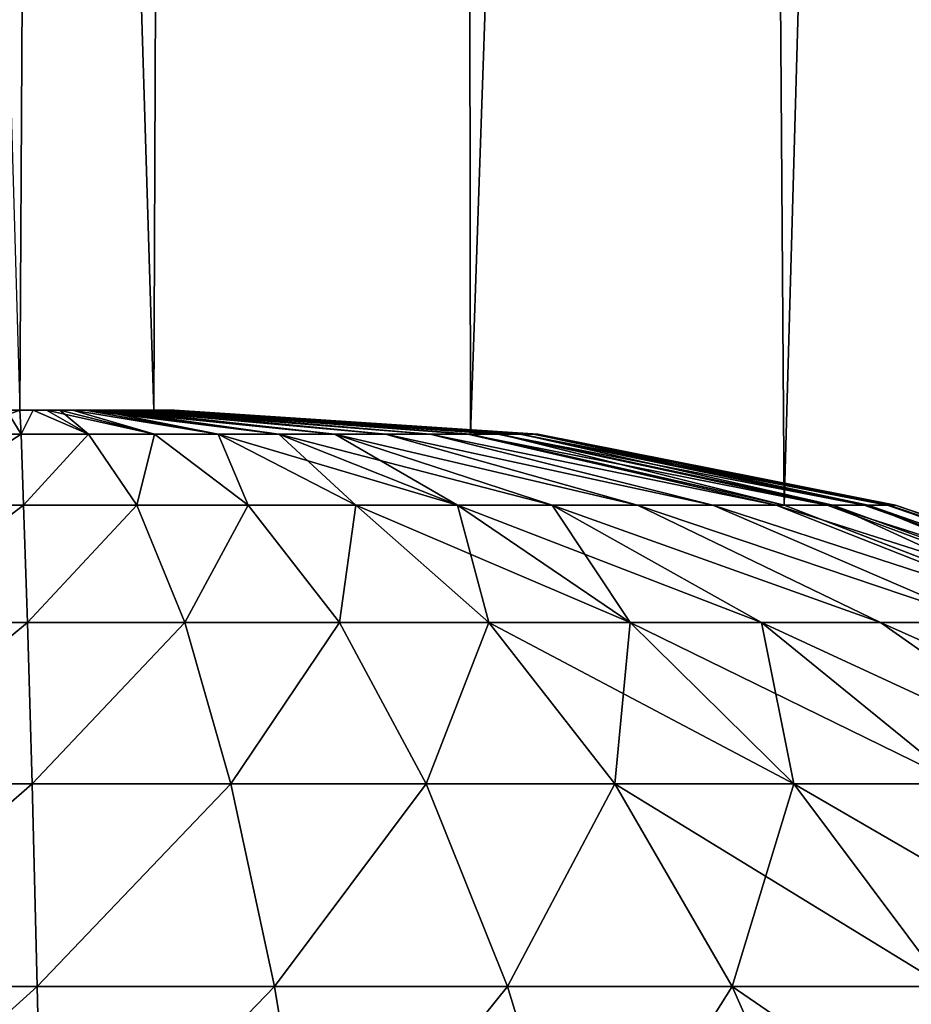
# Model space of a CAD drawing. Header units: millimetres. Extents: x -38 to 38, y -345 to 56.
# Tile 59 of 143: x -10.5 to -9.924, y 4.966 to 5.603. Entities that reach past the tile are written whole.
import ezdxf

# ---------------------------------------------------------------- set-up
doc = ezdxf.new("R2010")
doc.units = ezdxf.units.MM
doc.header["$LTSCALE"] = 33.374815
for name, color, linetype in [('1', 7, 'CONTINUOUS'), ('31', 7, 'CONTINUOUS'), ('34', 7, 'CONTINUOUS')]:
    doc.layers.add(name, color=color, linetype=linetype)

msp = doc.modelspace()

# ---------------------------------------------------------------- linework, layer by layer
at = {"layer": '1', "color": 32, "linetype": 'Continuous', "true_color": 0xd1691f}
for points in [[(-10.27777, 43.5, -18.31304), (-11.51874, 4.97747, -17.55901), (-11.58719, 43.5, -17.51391), (-10.27777, 43.5, -18.31304)], [(-10.27777, 43.5, 18.31304), (-11.58719, 43.5, 17.51391), (-10.41328, 5.35, 18.23633), (-10.27777, 43.5, 18.31304)], [(-10.41328, 5.35, 18.23633), (-11.58719, 43.5, 17.51391), (-10.5, 5.35, 18.18653), (-10.41328, 5.35, 18.23633)], [(-11.51708, 4.979, -17.5601), (-11.51874, 4.97747, -17.55901), (-10.27777, 43.5, -18.31304), (-11.51708, 4.979, -17.5601)], [(-11.3544, 5.10848, -17.66572), (-11.51708, 4.979, -17.5601), (-10.27777, 43.5, -18.31304), (-11.3544, 5.10848, -17.66572)], [(-11.17597, 5.21281, -17.77914), (-11.3544, 5.10848, -17.66572), (-10.27777, 43.5, -18.31304), (-11.17597, 5.21281, -17.77914)], [(-10.98642, 5.2886, -17.89689), (-11.17597, 5.21281, -17.77914), (-10.27777, 43.5, -18.31304), (-10.98642, 5.2886, -17.89689)], [(-10.78872, 5.3346, -18.01676), (-10.98642, 5.2886, -17.89689), (-10.27777, 43.5, -18.31304), (-10.78872, 5.3346, -18.01676)], [(-10.58648, 5.35, -18.13633), (-10.78872, 5.3346, -18.01676), (-10.27777, 43.5, -18.31304), (-10.58648, 5.35, -18.13633)], [(-10.5, 5.35, -18.18653), (-10.58648, 5.35, -18.13633), (-10.27777, 43.5, -18.31304), (-10.5, 5.35, -18.18653)], [(-10.41328, 5.35, -18.23633), (-10.5, 5.35, -18.18653), (-10.27777, 43.5, -18.31304), (-10.41328, 5.35, -18.23633)], [(-10.20861, 5.3346, -18.35168), (-10.41328, 5.35, -18.23633), (-10.27777, 43.5, -18.31304), (-10.20861, 5.3346, -18.35168)], [(-10.20861, 5.3346, 18.35168), (-10.27777, 43.5, 18.31304), (-10.41328, 5.35, 18.23633), (-10.20861, 5.3346, 18.35168)], [(-8.91361, 43.5, -19.0144), (-10.20861, 5.3346, -18.35168), (-10.27777, 43.5, -18.31304), (-8.91361, 43.5, -19.0144)], [(-8.94427, 11.5, 19), (-10.27777, 43.5, 18.31304), (-9.03103, 4.44858, 18.95892), (-8.94427, 11.5, 19)], [(-9.03103, 4.44858, 18.95892), (-10.27777, 43.5, 18.31304), (-9.14898, 4.64464, 18.90228), (-9.03103, 4.44858, 18.95892)], [(-9.14898, 4.64464, 18.90228), (-10.27777, 43.5, 18.31304), (-9.28858, 4.82196, 18.83407), (-9.14898, 4.64464, 18.90228)], [(-9.28858, 4.82196, 18.83407), (-10.27777, 43.5, 18.31304), (-9.44718, 4.97747, 18.75502), (-9.28858, 4.82196, 18.83407)], [(-9.44718, 4.97747, 18.75502), (-10.27777, 43.5, 18.31304), (-9.62176, 5.10848, 18.66606), (-9.44718, 4.97747, 18.75502)], [(-9.62176, 5.10848, 18.66606), (-10.27777, 43.5, 18.31304), (-9.8092, 5.21281, 18.56824), (-9.62176, 5.10848, 18.66606)], [(-9.8092, 5.21281, 18.56824), (-10.27777, 43.5, 18.31304), (-10.00595, 5.2886, 18.46296), (-9.8092, 5.21281, 18.56824)], [(-10.00595, 5.2886, 18.46296), (-10.27777, 43.5, 18.31304), (-10.20861, 5.3346, 18.35168), (-10.00595, 5.2886, 18.46296)], [(-10.00595, 5.2886, -18.46296), (-10.20861, 5.3346, -18.35168), (-8.91361, 43.5, -19.0144), (-10.00595, 5.2886, -18.46296)], [(-9.8092, 5.21281, -18.56824), (-10.00595, 5.2886, -18.46296), (-8.91361, 43.5, -19.0144), (-9.8092, 5.21281, -18.56824)]]:
    msp.add_3dface(points, dxfattribs=at)
at = {"layer": '31', "color": 32, "linetype": 'Continuous', "true_color": 0xd1691f}
for points in [[(-10.50863, 5.35, -18.08691), (-10.49993, 5.35, -18.08653), (-10.54262, 5.3346, -17.85431), (-10.50863, 5.35, -18.08691)], [(-10.54262, 5.3346, -17.85431), (-10.49993, 5.35, -18.08653), (-10.49911, 5.3346, -17.85159), (-10.54262, 5.3346, -17.85431)], [(-10.49993, 5.35, -18.08653), (-10.49122, 5.35, -18.08692), (-10.49911, 5.3346, -17.85159), (-10.49993, 5.35, -18.08653)], [(-10.49911, 5.3346, -17.85159), (-10.49122, 5.35, -18.08692), (-10.45562, 5.3346, -17.85454), (-10.49911, 5.3346, -17.85159)], [(-10.49122, 5.35, -18.08692), (-10.48259, 5.35, -18.08806), (-10.45562, 5.3346, -17.85454), (-10.49122, 5.35, -18.08692)], [(-10.48259, 5.35, -18.08806), (-10.47408, 5.35, -18.08995), (-10.45562, 5.3346, -17.85454), (-10.48259, 5.35, -18.08806)], [(-10.47408, 5.35, -18.08995), (-10.46577, 5.35, -18.09257), (-10.41288, 5.3346, -17.86311), (-10.47408, 5.35, -18.08995)], [(-10.45562, 5.3346, -17.85454), (-10.47408, 5.35, -18.08995), (-10.41288, 5.3346, -17.86311), (-10.45562, 5.3346, -17.85454)], [(-10.46577, 5.35, -18.09257), (-10.45773, 5.35, -18.09591), (-10.37162, 5.3346, -17.87717), (-10.46577, 5.35, -18.09257)], [(-10.41288, 5.3346, -17.86311), (-10.46577, 5.35, -18.09257), (-10.37162, 5.3346, -17.87717), (-10.41288, 5.3346, -17.86311)], [(-10.45773, 5.35, -18.09591), (-10.45, 5.35, -18.09993), (-10.37162, 5.3346, -17.87717), (-10.45773, 5.35, -18.09591)], [(-10.45, 5.35, -18.09993), (-10.44265, 5.35, -18.10461), (-10.33253, 5.3346, -17.89646), (-10.45, 5.35, -18.09993)], [(-10.37162, 5.3346, -17.87717), (-10.45, 5.35, -18.09993), (-10.33253, 5.3346, -17.89646), (-10.37162, 5.3346, -17.87717)], [(-10.44265, 5.35, -18.10461), (-10.43574, 5.35, -18.10991), (-10.29627, 5.3346, -17.92067), (-10.44265, 5.35, -18.10461)], [(-10.33253, 5.3346, -17.89646), (-10.44265, 5.35, -18.10461), (-10.29627, 5.3346, -17.92067), (-10.33253, 5.3346, -17.89646)], [(-10.43574, 5.35, -18.10991), (-10.42932, 5.35, -18.1158), (-10.26347, 5.3346, -17.94938), (-10.43574, 5.35, -18.10991)], [(-10.29627, 5.3346, -17.92067), (-10.43574, 5.35, -18.10991), (-10.26347, 5.3346, -17.94938), (-10.29627, 5.3346, -17.92067)], [(-10.42932, 5.35, -18.1158), (-10.42343, 5.35, -18.12222), (-10.26347, 5.3346, -17.94938), (-10.42932, 5.35, -18.1158)], [(-10.42343, 5.35, -18.12222), (-10.41812, 5.35, -18.12912), (-10.23468, 5.3346, -17.9821), (-10.42343, 5.35, -18.12222)], [(-10.26347, 5.3346, -17.94938), (-10.42343, 5.35, -18.12222), (-10.23468, 5.3346, -17.9821), (-10.26347, 5.3346, -17.94938)], [(-10.41812, 5.35, -18.12912), (-10.41344, 5.35, -18.13647), (-10.21037, 5.3346, -18.01829), (-10.41812, 5.35, -18.12912)], [(-10.23468, 5.3346, -17.9821), (-10.41812, 5.35, -18.12912), (-10.21037, 5.3346, -18.01829), (-10.23468, 5.3346, -17.9821)], [(-10.41344, 5.35, -18.13647), (-10.40941, 5.35, -18.14419), (-10.21037, 5.3346, -18.01829), (-10.41344, 5.35, -18.13647)], [(-10.41328, 5.35, -18.23633), (-10.20861, 5.3346, -18.35168), (-10.40753, 5.35, -18.22461), (-10.41328, 5.35, -18.23633)], [(-10.21037, 5.3346, -18.01829), (-10.40941, 5.35, -18.14419), (-10.19098, 5.3346, -18.05733), (-10.21037, 5.3346, -18.01829)], [(-10.40941, 5.35, -18.14419), (-10.40607, 5.35, -18.15224), (-10.19098, 5.3346, -18.05733), (-10.40941, 5.35, -18.14419)], [(-10.40336, 5.35, -18.21223), (-10.40753, 5.35, -18.22461), (-10.18962, 5.3346, -18.31245), (-10.40336, 5.35, -18.21223)], [(-10.40753, 5.35, -18.22461), (-10.20861, 5.3346, -18.35168), (-10.18962, 5.3346, -18.31245), (-10.40753, 5.35, -18.22461)], [(-10.40607, 5.35, -18.15224), (-10.40344, 5.35, -18.16054), (-10.17681, 5.3346, -18.09855), (-10.40607, 5.35, -18.15224)], [(-10.19098, 5.3346, -18.05733), (-10.40607, 5.35, -18.15224), (-10.17681, 5.3346, -18.09855), (-10.19098, 5.3346, -18.05733)], [(-10.40344, 5.35, -18.16054), (-10.40154, 5.35, -18.16905), (-10.17681, 5.3346, -18.09855), (-10.40344, 5.35, -18.16054)], [(-10.40149, 5.35, -18.20373), (-10.40336, 5.35, -18.21223), (-10.1759, 5.3346, -18.27107), (-10.40149, 5.35, -18.20373)], [(-10.1759, 5.3346, -18.27107), (-10.40336, 5.35, -18.21223), (-10.18962, 5.3346, -18.31245), (-10.1759, 5.3346, -18.27107)], [(-10.40154, 5.35, -18.16905), (-10.40039, 5.35, -18.17768), (-10.16813, 5.3346, -18.14127), (-10.40154, 5.35, -18.16905)], [(-10.17681, 5.3346, -18.09855), (-10.40154, 5.35, -18.16905), (-10.16813, 5.3346, -18.14127), (-10.17681, 5.3346, -18.09855)], [(-10.40037, 5.35, -18.19509), (-10.40149, 5.35, -18.20373), (-10.16766, 5.3346, -18.22827), (-10.40037, 5.35, -18.19509)], [(-10.16766, 5.3346, -18.22827), (-10.40149, 5.35, -18.20373), (-10.1759, 5.3346, -18.27107), (-10.16766, 5.3346, -18.22827)], [(-10.40039, 5.35, -18.17768), (-10.4, 5.35, -18.18638), (-10.16506, 5.3346, -18.18475), (-10.40039, 5.35, -18.17768)], [(-10.16813, 5.3346, -18.14127), (-10.40039, 5.35, -18.17768), (-10.16506, 5.3346, -18.18475), (-10.16813, 5.3346, -18.14127)], [(-10.4, 5.35, -18.18638), (-10.40037, 5.35, -18.19509), (-10.16506, 5.3346, -18.18475), (-10.4, 5.35, -18.18638)], [(-10.16506, 5.3346, -18.18475), (-10.40037, 5.35, -18.19509), (-10.16766, 5.3346, -18.22827), (-10.16506, 5.3346, -18.18475)], [(-10.57074, 5.28861, -17.62487), (-10.49911, 5.3346, -17.85159), (-10.49746, 5.28861, -17.62044), (-10.57074, 5.28861, -17.62487)], [(-10.54262, 5.3346, -17.85431), (-10.49911, 5.3346, -17.85159), (-10.57074, 5.28861, -17.62487), (-10.54262, 5.3346, -17.85431)], [(-10.49911, 5.3346, -17.85159), (-10.45562, 5.3346, -17.85454), (-10.49746, 5.28861, -17.62044), (-10.49911, 5.3346, -17.85159)], [(-10.49746, 5.28861, -17.62044), (-10.45562, 5.3346, -17.85454), (-10.42422, 5.28861, -17.62553), (-10.49746, 5.28861, -17.62044)], [(-10.45562, 5.3346, -17.85454), (-10.41288, 5.3346, -17.86311), (-10.42422, 5.28861, -17.62553), (-10.45562, 5.3346, -17.85454)], [(-10.42422, 5.28861, -17.62553), (-10.41288, 5.3346, -17.86311), (-10.35225, 5.28861, -17.64005), (-10.42422, 5.28861, -17.62553)], [(-10.41288, 5.3346, -17.86311), (-10.37162, 5.3346, -17.87717), (-10.35225, 5.28861, -17.64005), (-10.41288, 5.3346, -17.86311)], [(-10.37162, 5.3346, -17.87717), (-10.33253, 5.3346, -17.89646), (-10.28277, 5.28861, -17.66377), (-10.37162, 5.3346, -17.87717)], [(-10.35225, 5.28861, -17.64005), (-10.37162, 5.3346, -17.87717), (-10.28277, 5.28861, -17.66377), (-10.35225, 5.28861, -17.64005)], [(-10.33253, 5.3346, -17.89646), (-10.29627, 5.3346, -17.92067), (-10.21695, 5.28861, -17.69627), (-10.33253, 5.3346, -17.89646)], [(-10.28277, 5.28861, -17.66377), (-10.33253, 5.3346, -17.89646), (-10.21695, 5.28861, -17.69627), (-10.28277, 5.28861, -17.66377)], [(-10.29627, 5.3346, -17.92067), (-10.26347, 5.3346, -17.94938), (-10.10061, 5.28861, -17.78534), (-10.29627, 5.3346, -17.92067)], [(-10.21695, 5.28861, -17.69627), (-10.29627, 5.3346, -17.92067), (-10.15588, 5.28861, -17.73703), (-10.21695, 5.28861, -17.69627)], [(-10.15588, 5.28861, -17.73703), (-10.29627, 5.3346, -17.92067), (-10.10061, 5.28861, -17.78534), (-10.15588, 5.28861, -17.73703)], [(-10.26347, 5.3346, -17.94938), (-10.23468, 5.3346, -17.9821), (-10.05205, 5.28861, -17.8404), (-10.26347, 5.3346, -17.94938)], [(-10.10061, 5.28861, -17.78534), (-10.26347, 5.3346, -17.94938), (-10.05205, 5.28861, -17.8404), (-10.10061, 5.28861, -17.78534)], [(-10.05205, 5.28861, -17.8404), (-10.23468, 5.3346, -17.9821), (-10.01102, 5.28861, -17.90128), (-10.05205, 5.28861, -17.8404)], [(-10.23468, 5.3346, -17.9821), (-10.21037, 5.3346, -18.01829), (-10.01102, 5.28861, -17.90128), (-10.23468, 5.3346, -17.9821)], [(-10.21037, 5.3346, -18.01829), (-10.19098, 5.3346, -18.05733), (-9.97822, 5.28861, -17.96696), (-10.21037, 5.3346, -18.01829)], [(-10.01102, 5.28861, -17.90128), (-10.21037, 5.3346, -18.01829), (-9.97822, 5.28861, -17.96696), (-10.01102, 5.28861, -17.90128)], [(-10.20861, 5.3346, -18.35168), (-10.00595, 5.2886, -18.46296), (-10.18962, 5.3346, -18.31245), (-10.20861, 5.3346, -18.35168)], [(-10.19098, 5.3346, -18.05733), (-10.17681, 5.3346, -18.09855), (-9.95419, 5.28861, -18.03633), (-10.19098, 5.3346, -18.05733)], [(-9.97822, 5.28861, -17.96696), (-10.19098, 5.3346, -18.05733), (-9.95419, 5.28861, -18.03633), (-9.97822, 5.28861, -17.96696)], [(-10.1759, 5.3346, -18.27107), (-10.18962, 5.3346, -18.31245), (-9.97435, 5.28861, -18.39669), (-10.1759, 5.3346, -18.27107)], [(-10.18962, 5.3346, -18.31245), (-10.00595, 5.2886, -18.46296), (-9.97435, 5.28861, -18.39669), (-10.18962, 5.3346, -18.31245)], [(-10.17681, 5.3346, -18.09855), (-10.16813, 5.3346, -18.14127), (-9.93934, 5.28861, -18.10823), (-10.17681, 5.3346, -18.09855)], [(-9.95419, 5.28861, -18.03633), (-10.17681, 5.3346, -18.09855), (-9.93934, 5.28861, -18.10823), (-9.95419, 5.28861, -18.03633)], [(-10.16766, 5.3346, -18.22827), (-10.1759, 5.3346, -18.27107), (-9.95158, 5.28861, -18.3269), (-10.16766, 5.3346, -18.22827)], [(-9.95158, 5.28861, -18.3269), (-10.1759, 5.3346, -18.27107), (-9.97435, 5.28861, -18.39669), (-9.95158, 5.28861, -18.3269)], [(-10.16813, 5.3346, -18.14127), (-10.16506, 5.3346, -18.18475), (-9.93392, 5.28861, -18.18145), (-10.16813, 5.3346, -18.14127)], [(-9.93934, 5.28861, -18.10823), (-10.16813, 5.3346, -18.14127), (-9.93392, 5.28861, -18.18145), (-9.93934, 5.28861, -18.10823)], [(-10.16506, 5.3346, -18.18475), (-10.16766, 5.3346, -18.22827), (-9.93802, 5.28861, -18.25475), (-10.16506, 5.3346, -18.18475)], [(-9.93802, 5.28861, -18.25475), (-10.16766, 5.3346, -18.22827), (-9.95158, 5.28861, -18.3269), (-9.93802, 5.28861, -18.25475)], [(-9.93392, 5.28861, -18.18145), (-10.16506, 5.3346, -18.18475), (-9.93802, 5.28861, -18.25475), (-9.93392, 5.28861, -18.18145)], [(-10.57074, 5.28861, -17.62487), (-10.49746, 5.28861, -17.62044), (-10.59689, 5.2128, -17.40324), (-10.57074, 5.28861, -17.62487)], [(-10.59689, 5.2128, -17.40324), (-10.49746, 5.28861, -17.62044), (-10.49506, 5.2128, -17.39728), (-10.59689, 5.2128, -17.40324)], [(-10.49746, 5.28861, -17.62044), (-10.42422, 5.28861, -17.62553), (-10.49506, 5.2128, -17.39728), (-10.49746, 5.28861, -17.62044)], [(-10.49506, 5.2128, -17.39728), (-10.42422, 5.28861, -17.62553), (-10.39331, 5.2128, -17.40451), (-10.49506, 5.2128, -17.39728)], [(-10.42422, 5.28861, -17.62553), (-10.35225, 5.28861, -17.64005), (-10.39331, 5.2128, -17.40451), (-10.42422, 5.28861, -17.62553)], [(-10.39331, 5.2128, -17.40451), (-10.35225, 5.28861, -17.64005), (-10.29334, 5.2128, -17.42481), (-10.39331, 5.2128, -17.40451)], [(-10.35225, 5.28861, -17.64005), (-10.28277, 5.28861, -17.66377), (-10.29334, 5.2128, -17.42481), (-10.35225, 5.28861, -17.64005)], [(-10.29334, 5.2128, -17.42481), (-10.28277, 5.28861, -17.66377), (-10.19682, 5.2128, -17.45782), (-10.29334, 5.2128, -17.42481)], [(-10.28277, 5.28861, -17.66377), (-10.21695, 5.28861, -17.69627), (-10.19682, 5.2128, -17.45782), (-10.28277, 5.28861, -17.66377)], [(-10.21695, 5.28861, -17.69627), (-10.15588, 5.28861, -17.73703), (-10.10537, 5.2128, -17.50301), (-10.21695, 5.28861, -17.69627)], [(-10.19682, 5.2128, -17.45782), (-10.21695, 5.28861, -17.69627), (-10.10537, 5.2128, -17.50301), (-10.19682, 5.2128, -17.45782)], [(-10.15588, 5.28861, -17.73703), (-10.10061, 5.28861, -17.78534), (-9.94366, 5.2128, -17.62669), (-10.15588, 5.28861, -17.73703)], [(-10.10537, 5.2128, -17.50301), (-10.15588, 5.28861, -17.73703), (-10.02051, 5.2128, -17.55962), (-10.10537, 5.2128, -17.50301)], [(-10.02051, 5.2128, -17.55962), (-10.15588, 5.28861, -17.73703), (-9.94366, 5.2128, -17.62669), (-10.02051, 5.2128, -17.55962)], [(-10.10061, 5.28861, -17.78534), (-10.05205, 5.28861, -17.8404), (-9.8761, 5.2128, -17.70312), (-10.10061, 5.28861, -17.78534)], [(-9.94366, 5.2128, -17.62669), (-10.10061, 5.28861, -17.78534), (-9.8761, 5.2128, -17.70312), (-9.94366, 5.2128, -17.62669)], [(-10.05205, 5.28861, -17.8404), (-10.01102, 5.28861, -17.90128), (-9.81896, 5.2128, -17.78763), (-10.05205, 5.28861, -17.8404)], [(-9.8761, 5.2128, -17.70312), (-10.05205, 5.28861, -17.8404), (-9.81896, 5.2128, -17.78763), (-9.8761, 5.2128, -17.70312)], [(-10.01102, 5.28861, -17.90128), (-9.97822, 5.28861, -17.96696), (-9.7732, 5.2128, -17.87879), (-10.01102, 5.28861, -17.90128)], [(-9.81896, 5.2128, -17.78763), (-10.01102, 5.28861, -17.90128), (-9.7732, 5.2128, -17.87879), (-9.81896, 5.2128, -17.78763)], [(-10.00595, 5.2886, -18.46296), (-9.8092, 5.21281, -18.56824), (-9.97435, 5.28861, -18.39669), (-10.00595, 5.2886, -18.46296)], [(-9.97822, 5.28861, -17.96696), (-9.95419, 5.28861, -18.03633), (-9.73958, 5.2128, -17.9751), (-9.97822, 5.28861, -17.96696)], [(-9.7732, 5.2128, -17.87879), (-9.97822, 5.28861, -17.96696), (-9.73958, 5.2128, -17.9751), (-9.7732, 5.2128, -17.87879)], [(-9.95158, 5.28861, -18.3269), (-9.97435, 5.28861, -18.39669), (-9.76572, 5.2128, -18.47597), (-9.95158, 5.28861, -18.3269)], [(-9.97435, 5.28861, -18.39669), (-9.8092, 5.21281, -18.56824), (-9.76572, 5.2128, -18.47597), (-9.97435, 5.28861, -18.39669)], [(-9.95419, 5.28861, -18.03633), (-9.93934, 5.28861, -18.10823), (-9.71866, 5.2128, -18.07494), (-9.95419, 5.28861, -18.03633)], [(-9.73958, 5.2128, -17.9751), (-9.95419, 5.28861, -18.03633), (-9.71866, 5.2128, -18.07494), (-9.73958, 5.2128, -17.9751)], [(-9.93802, 5.28861, -18.25475), (-9.95158, 5.28861, -18.3269), (-9.73452, 5.2128, -18.37885), (-9.93802, 5.28861, -18.25475)], [(-9.73452, 5.2128, -18.37885), (-9.95158, 5.28861, -18.3269), (-9.76572, 5.2128, -18.47597), (-9.73452, 5.2128, -18.37885)], [(-9.93934, 5.28861, -18.10823), (-9.93392, 5.28861, -18.18145), (-9.7108, 5.2128, -18.17665), (-9.93934, 5.28861, -18.10823)], [(-9.71866, 5.2128, -18.07494), (-9.93934, 5.28861, -18.10823), (-9.7108, 5.2128, -18.17665), (-9.71866, 5.2128, -18.07494)], [(-9.93392, 5.28861, -18.18145), (-9.93802, 5.28861, -18.25475), (-9.71611, 5.2128, -18.27851), (-9.93392, 5.28861, -18.18145)], [(-9.71611, 5.2128, -18.27851), (-9.93802, 5.28861, -18.25475), (-9.73452, 5.2128, -18.37885), (-9.71611, 5.2128, -18.27851)], [(-9.7108, 5.2128, -18.17665), (-9.93392, 5.28861, -18.18145), (-9.71611, 5.2128, -18.27851), (-9.7108, 5.2128, -18.17665)], [(-10.59689, 5.2128, -17.40324), (-10.49506, 5.2128, -17.39728), (-10.62075, 5.10849, -17.19323), (-10.59689, 5.2128, -17.40324)], [(-10.62075, 5.10849, -17.19323), (-10.49506, 5.2128, -17.39728), (-10.49205, 5.10849, -17.18595), (-10.62075, 5.10849, -17.19323)], [(-10.49506, 5.2128, -17.39728), (-10.39331, 5.2128, -17.40451), (-10.49205, 5.10849, -17.18595), (-10.49506, 5.2128, -17.39728)], [(-10.49205, 5.10849, -17.18595), (-10.39331, 5.2128, -17.40451), (-10.36349, 5.10849, -17.19528), (-10.49205, 5.10849, -17.18595)], [(-10.39331, 5.2128, -17.40451), (-10.29334, 5.2128, -17.42481), (-10.36349, 5.10849, -17.19528), (-10.39331, 5.2128, -17.40451)], [(-10.36349, 5.10849, -17.19528), (-10.29334, 5.2128, -17.42481), (-10.23719, 5.10849, -17.22105), (-10.36349, 5.10849, -17.19528)], [(-10.29334, 5.2128, -17.42481), (-10.19682, 5.2128, -17.45782), (-10.23719, 5.10849, -17.22105), (-10.29334, 5.2128, -17.42481)], [(-10.23719, 5.10849, -17.22105), (-10.19682, 5.2128, -17.45782), (-10.11525, 5.10849, -17.26285), (-10.23719, 5.10849, -17.22105)], [(-10.19682, 5.2128, -17.45782), (-10.10537, 5.2128, -17.50301), (-10.11525, 5.10849, -17.26285), (-10.19682, 5.2128, -17.45782)], [(-10.11525, 5.10849, -17.26285), (-10.10537, 5.2128, -17.50301), (-9.99969, 5.10849, -17.31998), (-10.11525, 5.10849, -17.26285)], [(-10.10537, 5.2128, -17.50301), (-10.02051, 5.2128, -17.55962), (-9.99969, 5.10849, -17.31998), (-10.10537, 5.2128, -17.50301)], [(-10.02051, 5.2128, -17.55962), (-9.94366, 5.2128, -17.62669), (-9.79528, 5.10849, -17.47619), (-10.02051, 5.2128, -17.55962)], [(-9.99969, 5.10849, -17.31998), (-10.02051, 5.2128, -17.55962), (-9.89244, 5.10849, -17.39149), (-9.99969, 5.10849, -17.31998)], [(-9.89244, 5.10849, -17.39149), (-10.02051, 5.2128, -17.55962), (-9.79528, 5.10849, -17.47619), (-9.89244, 5.10849, -17.39149)], [(-9.94366, 5.2128, -17.62669), (-9.8761, 5.2128, -17.70312), (-9.7098, 5.10849, -17.57268), (-9.94366, 5.2128, -17.62669)], [(-9.79528, 5.10849, -17.47619), (-9.94366, 5.2128, -17.62669), (-9.7098, 5.10849, -17.57268), (-9.79528, 5.10849, -17.47619)], [(-10.62075, 5.10849, -17.19323), (-10.49205, 5.10849, -17.18595), (-10.64208, 4.97746, -16.99848), (-10.62075, 5.10849, -17.19323)], [(-10.64208, 4.97746, -16.99848), (-10.49205, 5.10849, -17.18595), (-10.48864, 4.97746, -16.99007), (-10.64208, 4.97746, -16.99848)], [(-10.49205, 5.10849, -17.18595), (-10.36349, 5.10849, -17.19528), (-10.48864, 4.97746, -16.99007), (-10.49205, 5.10849, -17.18595)], [(-10.48864, 4.97746, -16.99007), (-10.36349, 5.10849, -17.19528), (-10.33538, 4.97746, -17.00139), (-10.48864, 4.97746, -16.99007)], [(-10.36349, 5.10849, -17.19528), (-10.23719, 5.10849, -17.22105), (-10.33538, 4.97746, -17.00139), (-10.36349, 5.10849, -17.19528)], [(-10.33538, 4.97746, -17.00139), (-10.23719, 5.10849, -17.22105), (-10.18483, 4.97746, -17.03227), (-10.33538, 4.97746, -17.00139)], [(-10.23719, 5.10849, -17.22105), (-10.11525, 5.10849, -17.26285), (-10.18483, 4.97746, -17.03227), (-10.23719, 5.10849, -17.22105)], [(-10.18483, 4.97746, -17.03227), (-10.11525, 5.10849, -17.26285), (-10.03949, 4.97746, -17.08218), (-10.18483, 4.97746, -17.03227)], [(-10.11525, 5.10849, -17.26285), (-9.99969, 5.10849, -17.31998), (-10.03949, 4.97746, -17.08218), (-10.11525, 5.10849, -17.26285)], [(-10.03949, 4.97746, -17.08218), (-9.99969, 5.10849, -17.31998), (-9.90174, 4.97746, -17.15032), (-10.03949, 4.97746, -17.08218)], [(-9.99969, 5.10849, -17.31998), (-9.89244, 5.10849, -17.39149), (-9.90174, 4.97746, -17.15032), (-9.99969, 5.10849, -17.31998)], [(-10.64208, 4.97746, -16.99848), (-10.48864, 4.97746, -16.99007), (-10.66072, 4.82196, -16.82234), (-10.64208, 4.97746, -16.99848)], [(-10.66072, 4.82196, -16.82234), (-10.48864, 4.97746, -16.99007), (-10.48502, 4.82196, -16.81299), (-10.66072, 4.82196, -16.82234)], [(-10.48864, 4.97746, -16.99007), (-10.33538, 4.97746, -17.00139), (-10.48502, 4.82196, -16.81299), (-10.48864, 4.97746, -16.99007)], [(-10.48502, 4.82196, -16.81299), (-10.33538, 4.97746, -17.00139), (-10.30958, 4.82196, -16.82617), (-10.48502, 4.82196, -16.81299)], [(-10.33538, 4.97746, -17.00139), (-10.18483, 4.97746, -17.03227), (-10.30958, 4.82196, -16.82617), (-10.33538, 4.97746, -17.00139)], [(-10.30958, 4.82196, -16.82617), (-10.18483, 4.97746, -17.03227), (-10.13725, 4.82196, -16.86167), (-10.30958, 4.82196, -16.82617)], [(-10.18483, 4.97746, -17.03227), (-10.03949, 4.97746, -17.08218), (-10.13725, 4.82196, -16.86167), (-10.18483, 4.97746, -17.03227)], [(-10.13725, 4.82196, -16.86167), (-10.03949, 4.97746, -17.08218), (-9.97088, 4.82196, -16.91891), (-10.13725, 4.82196, -16.86167)], [(-10.03949, 4.97746, -17.08218), (-9.90174, 4.97746, -17.15032), (-9.97088, 4.82196, -16.91891), (-10.03949, 4.97746, -17.08218)], [(-9.97088, 4.82196, -16.91891), (-9.90174, 4.97746, -17.15032), (-9.81319, 4.82196, -16.99694), (-9.97088, 4.82196, -16.91891)]]:
    msp.add_3dface(points, dxfattribs=at)
at = {"layer": '34', "color": 32, "linetype": 'Continuous', "true_color": 0xd1691f}
for points in [[(-10.49911, 5.3346, 17.85159), (-10.50863, 5.35, 18.08691), (-10.54262, 5.3346, 17.85431), (-10.49911, 5.3346, 17.85159)], [(-10.49992, 5.35, 18.08653), (-10.50863, 5.35, 18.08691), (-10.49911, 5.3346, 17.85159), (-10.49992, 5.35, 18.08653)], [(-10.49122, 5.35, 18.08692), (-10.49992, 5.35, 18.08653), (-10.49911, 5.3346, 17.85159), (-10.49122, 5.35, 18.08692)], [(-10.45562, 5.3346, 17.85454), (-10.49122, 5.35, 18.08692), (-10.49911, 5.3346, 17.85159), (-10.45562, 5.3346, 17.85454)], [(-10.48259, 5.35, 18.08806), (-10.49122, 5.35, 18.08692), (-10.45562, 5.3346, 17.85454), (-10.48259, 5.35, 18.08806)], [(-10.47408, 5.35, 18.08995), (-10.48259, 5.35, 18.08806), (-10.41288, 5.3346, 17.86311), (-10.47408, 5.35, 18.08995)], [(-10.41288, 5.3346, 17.86311), (-10.48259, 5.35, 18.08806), (-10.45562, 5.3346, 17.85454), (-10.41288, 5.3346, 17.86311)], [(-10.46577, 5.35, 18.09257), (-10.47408, 5.35, 18.08995), (-10.41288, 5.3346, 17.86311), (-10.46577, 5.35, 18.09257)], [(-10.45773, 5.35, 18.09591), (-10.46577, 5.35, 18.09257), (-10.37162, 5.3346, 17.87717), (-10.45773, 5.35, 18.09591)], [(-10.37162, 5.3346, 17.87717), (-10.46577, 5.35, 18.09257), (-10.41288, 5.3346, 17.86311), (-10.37162, 5.3346, 17.87717)], [(-10.45, 5.35, 18.09993), (-10.45773, 5.35, 18.09591), (-10.33253, 5.3346, 17.89646), (-10.45, 5.35, 18.09993)], [(-10.33253, 5.3346, 17.89646), (-10.45773, 5.35, 18.09591), (-10.37162, 5.3346, 17.87717), (-10.33253, 5.3346, 17.89646)], [(-10.44265, 5.35, 18.10461), (-10.45, 5.35, 18.09993), (-10.29627, 5.3346, 17.92067), (-10.44265, 5.35, 18.10461)], [(-10.29627, 5.3346, 17.92067), (-10.45, 5.35, 18.09993), (-10.33253, 5.3346, 17.89646), (-10.29627, 5.3346, 17.92067)], [(-10.43574, 5.35, 18.10991), (-10.44265, 5.35, 18.10461), (-10.29627, 5.3346, 17.92067), (-10.43574, 5.35, 18.10991)], [(-10.42932, 5.35, 18.1158), (-10.43574, 5.35, 18.10991), (-10.26347, 5.3346, 17.94938), (-10.42932, 5.35, 18.1158)], [(-10.26347, 5.3346, 17.94938), (-10.43574, 5.35, 18.10991), (-10.29627, 5.3346, 17.92067), (-10.26347, 5.3346, 17.94938)], [(-10.42343, 5.35, 18.12222), (-10.42932, 5.35, 18.1158), (-10.23468, 5.3346, 17.9821), (-10.42343, 5.35, 18.12222)], [(-10.23468, 5.3346, 17.9821), (-10.42932, 5.35, 18.1158), (-10.26347, 5.3346, 17.94938), (-10.23468, 5.3346, 17.9821)], [(-10.41812, 5.35, 18.12912), (-10.42343, 5.35, 18.12222), (-10.23468, 5.3346, 17.9821), (-10.41812, 5.35, 18.12912)], [(-10.41343, 5.35, 18.13647), (-10.41812, 5.35, 18.12912), (-10.21037, 5.3346, 18.01829), (-10.41343, 5.35, 18.13647)], [(-10.21037, 5.3346, 18.01829), (-10.41812, 5.35, 18.12912), (-10.23468, 5.3346, 17.9821), (-10.21037, 5.3346, 18.01829)], [(-10.40941, 5.35, 18.14419), (-10.41343, 5.35, 18.13647), (-10.19098, 5.3346, 18.05733), (-10.40941, 5.35, 18.14419)], [(-10.19098, 5.3346, 18.05733), (-10.41343, 5.35, 18.13647), (-10.21037, 5.3346, 18.01829), (-10.19098, 5.3346, 18.05733)], [(-10.20861, 5.3346, 18.35168), (-10.41328, 5.35, 18.23633), (-10.40753, 5.35, 18.22461), (-10.20861, 5.3346, 18.35168)], [(-10.40606, 5.35, 18.15224), (-10.40941, 5.35, 18.14419), (-10.19098, 5.3346, 18.05733), (-10.40606, 5.35, 18.15224)], [(-10.40753, 5.35, 18.22461), (-10.40336, 5.35, 18.21223), (-10.18962, 5.3346, 18.31245), (-10.40753, 5.35, 18.22461)], [(-10.20861, 5.3346, 18.35168), (-10.40753, 5.35, 18.22461), (-10.18962, 5.3346, 18.31245), (-10.20861, 5.3346, 18.35168)], [(-10.40344, 5.35, 18.16054), (-10.40606, 5.35, 18.15224), (-10.17681, 5.3346, 18.09855), (-10.40344, 5.35, 18.16054)], [(-10.17681, 5.3346, 18.09855), (-10.40606, 5.35, 18.15224), (-10.19098, 5.3346, 18.05733), (-10.17681, 5.3346, 18.09855)], [(-10.40154, 5.35, 18.16905), (-10.40344, 5.35, 18.16054), (-10.16813, 5.3346, 18.14127), (-10.40154, 5.35, 18.16905)], [(-10.16813, 5.3346, 18.14127), (-10.40344, 5.35, 18.16054), (-10.17681, 5.3346, 18.09855), (-10.16813, 5.3346, 18.14127)], [(-10.18962, 5.3346, 18.31245), (-10.40336, 5.35, 18.21223), (-10.1759, 5.3346, 18.27107), (-10.18962, 5.3346, 18.31245)], [(-10.40336, 5.35, 18.21223), (-10.40149, 5.35, 18.20373), (-10.1759, 5.3346, 18.27107), (-10.40336, 5.35, 18.21223)], [(-10.40039, 5.35, 18.17768), (-10.40154, 5.35, 18.16905), (-10.16813, 5.3346, 18.14127), (-10.40039, 5.35, 18.17768)], [(-10.1759, 5.3346, 18.27107), (-10.40149, 5.35, 18.20373), (-10.16766, 5.3346, 18.22827), (-10.1759, 5.3346, 18.27107)], [(-10.40149, 5.35, 18.20373), (-10.40037, 5.35, 18.19509), (-10.16766, 5.3346, 18.22827), (-10.40149, 5.35, 18.20373)], [(-10.4, 5.35, 18.18638), (-10.40039, 5.35, 18.17768), (-10.16506, 5.3346, 18.18475), (-10.4, 5.35, 18.18638)], [(-10.16506, 5.3346, 18.18475), (-10.40039, 5.35, 18.17768), (-10.16813, 5.3346, 18.14127), (-10.16506, 5.3346, 18.18475)], [(-10.40037, 5.35, 18.19509), (-10.4, 5.35, 18.18638), (-10.16766, 5.3346, 18.22827), (-10.40037, 5.35, 18.19509)], [(-10.16766, 5.3346, 18.22827), (-10.4, 5.35, 18.18638), (-10.16506, 5.3346, 18.18475), (-10.16766, 5.3346, 18.22827)], [(-10.49911, 5.3346, 17.85159), (-10.54262, 5.3346, 17.85431), (-10.57074, 5.28861, 17.62487), (-10.49911, 5.3346, 17.85159)], [(-10.49746, 5.28861, 17.62044), (-10.49911, 5.3346, 17.85159), (-10.57074, 5.28861, 17.62487), (-10.49746, 5.28861, 17.62044)], [(-10.45562, 5.3346, 17.85454), (-10.49911, 5.3346, 17.85159), (-10.49746, 5.28861, 17.62044), (-10.45562, 5.3346, 17.85454)], [(-10.42422, 5.28861, 17.62553), (-10.45562, 5.3346, 17.85454), (-10.49746, 5.28861, 17.62044), (-10.42422, 5.28861, 17.62553)], [(-10.41288, 5.3346, 17.86311), (-10.45562, 5.3346, 17.85454), (-10.42422, 5.28861, 17.62553), (-10.41288, 5.3346, 17.86311)], [(-10.35225, 5.28861, 17.64005), (-10.41288, 5.3346, 17.86311), (-10.42422, 5.28861, 17.62553), (-10.35225, 5.28861, 17.64005)], [(-10.37162, 5.3346, 17.87717), (-10.41288, 5.3346, 17.86311), (-10.35225, 5.28861, 17.64005), (-10.37162, 5.3346, 17.87717)], [(-10.33253, 5.3346, 17.89646), (-10.37162, 5.3346, 17.87717), (-10.21695, 5.28861, 17.69627), (-10.33253, 5.3346, 17.89646)], [(-10.21695, 5.28861, 17.69627), (-10.37162, 5.3346, 17.87717), (-10.28277, 5.28861, 17.66377), (-10.21695, 5.28861, 17.69627)], [(-10.28277, 5.28861, 17.66377), (-10.37162, 5.3346, 17.87717), (-10.35225, 5.28861, 17.64005), (-10.28277, 5.28861, 17.66377)], [(-10.29627, 5.3346, 17.92067), (-10.33253, 5.3346, 17.89646), (-10.15588, 5.28861, 17.73703), (-10.29627, 5.3346, 17.92067)], [(-10.15588, 5.28861, 17.73703), (-10.33253, 5.3346, 17.89646), (-10.21695, 5.28861, 17.69627), (-10.15588, 5.28861, 17.73703)], [(-10.26347, 5.3346, 17.94938), (-10.29627, 5.3346, 17.92067), (-10.10061, 5.28861, 17.78534), (-10.26347, 5.3346, 17.94938)], [(-10.10061, 5.28861, 17.78534), (-10.29627, 5.3346, 17.92067), (-10.15588, 5.28861, 17.73703), (-10.10061, 5.28861, 17.78534)], [(-10.23468, 5.3346, 17.9821), (-10.26347, 5.3346, 17.94938), (-10.05205, 5.28861, 17.8404), (-10.23468, 5.3346, 17.9821)], [(-10.05205, 5.28861, 17.8404), (-10.26347, 5.3346, 17.94938), (-10.10061, 5.28861, 17.78534), (-10.05205, 5.28861, 17.8404)], [(-10.21037, 5.3346, 18.01829), (-10.23468, 5.3346, 17.9821), (-10.01102, 5.28861, 17.90128), (-10.21037, 5.3346, 18.01829)], [(-10.01102, 5.28861, 17.90128), (-10.23468, 5.3346, 17.9821), (-10.05205, 5.28861, 17.8404), (-10.01102, 5.28861, 17.90128)], [(-9.97822, 5.28861, 17.96696), (-10.21037, 5.3346, 18.01829), (-10.01102, 5.28861, 17.90128), (-9.97822, 5.28861, 17.96696)], [(-10.19098, 5.3346, 18.05733), (-10.21037, 5.3346, 18.01829), (-9.97822, 5.28861, 17.96696), (-10.19098, 5.3346, 18.05733)], [(-10.00595, 5.2886, 18.46296), (-10.20861, 5.3346, 18.35168), (-10.18962, 5.3346, 18.31245), (-10.00595, 5.2886, 18.46296)], [(-10.17681, 5.3346, 18.09855), (-10.19098, 5.3346, 18.05733), (-9.95419, 5.28861, 18.03633), (-10.17681, 5.3346, 18.09855)], [(-9.95419, 5.28861, 18.03633), (-10.19098, 5.3346, 18.05733), (-9.97822, 5.28861, 17.96696), (-9.95419, 5.28861, 18.03633)], [(-10.18962, 5.3346, 18.31245), (-10.1759, 5.3346, 18.27107), (-9.97435, 5.28861, 18.39669), (-10.18962, 5.3346, 18.31245)], [(-10.00595, 5.2886, 18.46296), (-10.18962, 5.3346, 18.31245), (-9.97435, 5.28861, 18.39669), (-10.00595, 5.2886, 18.46296)], [(-10.16813, 5.3346, 18.14127), (-10.17681, 5.3346, 18.09855), (-9.93934, 5.28861, 18.10823), (-10.16813, 5.3346, 18.14127)], [(-9.93934, 5.28861, 18.10823), (-10.17681, 5.3346, 18.09855), (-9.95419, 5.28861, 18.03633), (-9.93934, 5.28861, 18.10823)], [(-10.1759, 5.3346, 18.27107), (-10.16766, 5.3346, 18.22827), (-9.95158, 5.28861, 18.3269), (-10.1759, 5.3346, 18.27107)], [(-9.97435, 5.28861, 18.39669), (-10.1759, 5.3346, 18.27107), (-9.95158, 5.28861, 18.3269), (-9.97435, 5.28861, 18.39669)], [(-10.16506, 5.3346, 18.18475), (-10.16813, 5.3346, 18.14127), (-9.93392, 5.28861, 18.18145), (-10.16506, 5.3346, 18.18475)], [(-9.93392, 5.28861, 18.18145), (-10.16813, 5.3346, 18.14127), (-9.93934, 5.28861, 18.10823), (-9.93392, 5.28861, 18.18145)], [(-10.16766, 5.3346, 18.22827), (-10.16506, 5.3346, 18.18475), (-9.93802, 5.28861, 18.25475), (-10.16766, 5.3346, 18.22827)], [(-9.95158, 5.28861, 18.3269), (-10.16766, 5.3346, 18.22827), (-9.93802, 5.28861, 18.25475), (-9.95158, 5.28861, 18.3269)], [(-9.93802, 5.28861, 18.25475), (-10.16506, 5.3346, 18.18475), (-9.93392, 5.28861, 18.18145), (-9.93802, 5.28861, 18.25475)], [(-10.49746, 5.28861, 17.62044), (-10.57074, 5.28861, 17.62487), (-10.59689, 5.2128, 17.40324), (-10.49746, 5.28861, 17.62044)], [(-10.49506, 5.2128, 17.39728), (-10.49746, 5.28861, 17.62044), (-10.59689, 5.2128, 17.40324), (-10.49506, 5.2128, 17.39728)], [(-10.42422, 5.28861, 17.62553), (-10.49746, 5.28861, 17.62044), (-10.49506, 5.2128, 17.39728), (-10.42422, 5.28861, 17.62553)], [(-10.39331, 5.2128, 17.40451), (-10.42422, 5.28861, 17.62553), (-10.49506, 5.2128, 17.39728), (-10.39331, 5.2128, 17.40451)], [(-10.35225, 5.28861, 17.64005), (-10.42422, 5.28861, 17.62553), (-10.39331, 5.2128, 17.40451), (-10.35225, 5.28861, 17.64005)], [(-10.29334, 5.2128, 17.42481), (-10.35225, 5.28861, 17.64005), (-10.39331, 5.2128, 17.40451), (-10.29334, 5.2128, 17.42481)], [(-10.28277, 5.28861, 17.66377), (-10.35225, 5.28861, 17.64005), (-10.29334, 5.2128, 17.42481), (-10.28277, 5.28861, 17.66377)], [(-10.19682, 5.2128, 17.45782), (-10.28277, 5.28861, 17.66377), (-10.29334, 5.2128, 17.42481), (-10.19682, 5.2128, 17.45782)], [(-10.21695, 5.28861, 17.69627), (-10.28277, 5.28861, 17.66377), (-10.10537, 5.2128, 17.50301), (-10.21695, 5.28861, 17.69627)], [(-10.10537, 5.2128, 17.50301), (-10.28277, 5.28861, 17.66377), (-10.19682, 5.2128, 17.45782), (-10.10537, 5.2128, 17.50301)], [(-10.02051, 5.2128, 17.55962), (-10.21695, 5.28861, 17.69627), (-10.10537, 5.2128, 17.50301), (-10.02051, 5.2128, 17.55962)], [(-10.15588, 5.28861, 17.73703), (-10.21695, 5.28861, 17.69627), (-10.02051, 5.2128, 17.55962), (-10.15588, 5.28861, 17.73703)], [(-9.94366, 5.2128, 17.62669), (-10.15588, 5.28861, 17.73703), (-10.02051, 5.2128, 17.55962), (-9.94366, 5.2128, 17.62669)], [(-10.10061, 5.28861, 17.78534), (-10.15588, 5.28861, 17.73703), (-9.94366, 5.2128, 17.62669), (-10.10061, 5.28861, 17.78534)], [(-10.05205, 5.28861, 17.8404), (-10.10061, 5.28861, 17.78534), (-9.8761, 5.2128, 17.70312), (-10.05205, 5.28861, 17.8404)], [(-9.8761, 5.2128, 17.70312), (-10.10061, 5.28861, 17.78534), (-9.94366, 5.2128, 17.62669), (-9.8761, 5.2128, 17.70312)], [(-10.01102, 5.28861, 17.90128), (-10.05205, 5.28861, 17.8404), (-9.81896, 5.2128, 17.78763), (-10.01102, 5.28861, 17.90128)], [(-9.81896, 5.2128, 17.78763), (-10.05205, 5.28861, 17.8404), (-9.8761, 5.2128, 17.70312), (-9.81896, 5.2128, 17.78763)], [(-9.97822, 5.28861, 17.96696), (-10.01102, 5.28861, 17.90128), (-9.7732, 5.2128, 17.87879), (-9.97822, 5.28861, 17.96696)], [(-9.7732, 5.2128, 17.87879), (-10.01102, 5.28861, 17.90128), (-9.81896, 5.2128, 17.78763), (-9.7732, 5.2128, 17.87879)], [(-9.8092, 5.21281, 18.56824), (-10.00595, 5.2886, 18.46296), (-9.97435, 5.28861, 18.39669), (-9.8092, 5.21281, 18.56824)], [(-9.95419, 5.28861, 18.03633), (-9.97822, 5.28861, 17.96696), (-9.73958, 5.2128, 17.9751), (-9.95419, 5.28861, 18.03633)], [(-9.73958, 5.2128, 17.9751), (-9.97822, 5.28861, 17.96696), (-9.7732, 5.2128, 17.87879), (-9.73958, 5.2128, 17.9751)], [(-9.97435, 5.28861, 18.39669), (-9.95158, 5.28861, 18.3269), (-9.76572, 5.2128, 18.47597), (-9.97435, 5.28861, 18.39669)], [(-9.8092, 5.21281, 18.56824), (-9.97435, 5.28861, 18.39669), (-9.76572, 5.2128, 18.47597), (-9.8092, 5.21281, 18.56824)], [(-9.93934, 5.28861, 18.10823), (-9.95419, 5.28861, 18.03633), (-9.71866, 5.2128, 18.07494), (-9.93934, 5.28861, 18.10823)], [(-9.71866, 5.2128, 18.07494), (-9.95419, 5.28861, 18.03633), (-9.73958, 5.2128, 17.9751), (-9.71866, 5.2128, 18.07494)], [(-9.95158, 5.28861, 18.3269), (-9.93802, 5.28861, 18.25475), (-9.73452, 5.2128, 18.37885), (-9.95158, 5.28861, 18.3269)], [(-9.76572, 5.2128, 18.47597), (-9.95158, 5.28861, 18.3269), (-9.73452, 5.2128, 18.37885), (-9.76572, 5.2128, 18.47597)], [(-9.93392, 5.28861, 18.18145), (-9.93934, 5.28861, 18.10823), (-9.7108, 5.2128, 18.17665), (-9.93392, 5.28861, 18.18145)], [(-9.7108, 5.2128, 18.17665), (-9.93934, 5.28861, 18.10823), (-9.71866, 5.2128, 18.07494), (-9.7108, 5.2128, 18.17665)], [(-9.93802, 5.28861, 18.25475), (-9.93392, 5.28861, 18.18145), (-9.71611, 5.2128, 18.27851), (-9.93802, 5.28861, 18.25475)], [(-9.73452, 5.2128, 18.37885), (-9.93802, 5.28861, 18.25475), (-9.71611, 5.2128, 18.27851), (-9.73452, 5.2128, 18.37885)], [(-9.71611, 5.2128, 18.27851), (-9.93392, 5.28861, 18.18145), (-9.7108, 5.2128, 18.17665), (-9.71611, 5.2128, 18.27851)], [(-10.49506, 5.2128, 17.39728), (-10.59689, 5.2128, 17.40324), (-10.62075, 5.10849, 17.19323), (-10.49506, 5.2128, 17.39728)], [(-10.49205, 5.10849, 17.18595), (-10.49506, 5.2128, 17.39728), (-10.62075, 5.10849, 17.19323), (-10.49205, 5.10849, 17.18595)], [(-10.39331, 5.2128, 17.40451), (-10.49506, 5.2128, 17.39728), (-10.49205, 5.10849, 17.18595), (-10.39331, 5.2128, 17.40451)], [(-10.36349, 5.10849, 17.19528), (-10.39331, 5.2128, 17.40451), (-10.49205, 5.10849, 17.18595), (-10.36349, 5.10849, 17.19528)], [(-10.29334, 5.2128, 17.42481), (-10.39331, 5.2128, 17.40451), (-10.36349, 5.10849, 17.19528), (-10.29334, 5.2128, 17.42481)], [(-10.23719, 5.10849, 17.22105), (-10.29334, 5.2128, 17.42481), (-10.36349, 5.10849, 17.19528), (-10.23719, 5.10849, 17.22105)], [(-10.19682, 5.2128, 17.45782), (-10.29334, 5.2128, 17.42481), (-10.23719, 5.10849, 17.22105), (-10.19682, 5.2128, 17.45782)], [(-10.11525, 5.10849, 17.26285), (-10.19682, 5.2128, 17.45782), (-10.23719, 5.10849, 17.22105), (-10.11525, 5.10849, 17.26285)], [(-10.10537, 5.2128, 17.50301), (-10.19682, 5.2128, 17.45782), (-9.99969, 5.10849, 17.31998), (-10.10537, 5.2128, 17.50301)], [(-9.99969, 5.10849, 17.31998), (-10.19682, 5.2128, 17.45782), (-10.11525, 5.10849, 17.26285), (-9.99969, 5.10849, 17.31998)], [(-10.02051, 5.2128, 17.55962), (-10.10537, 5.2128, 17.50301), (-9.89244, 5.10849, 17.39149), (-10.02051, 5.2128, 17.55962)], [(-9.89244, 5.10849, 17.39149), (-10.10537, 5.2128, 17.50301), (-9.99969, 5.10849, 17.31998), (-9.89244, 5.10849, 17.39149)], [(-9.94366, 5.2128, 17.62669), (-10.02051, 5.2128, 17.55962), (-9.79528, 5.10849, 17.47619), (-9.94366, 5.2128, 17.62669)], [(-9.79528, 5.10849, 17.47619), (-10.02051, 5.2128, 17.55962), (-9.89244, 5.10849, 17.39149), (-9.79528, 5.10849, 17.47619)], [(-9.8761, 5.2128, 17.70312), (-9.94366, 5.2128, 17.62669), (-9.7098, 5.10849, 17.57268), (-9.8761, 5.2128, 17.70312)], [(-9.7098, 5.10849, 17.57268), (-9.94366, 5.2128, 17.62669), (-9.79528, 5.10849, 17.47619), (-9.7098, 5.10849, 17.57268)], [(-10.48864, 4.97746, 16.99007), (-10.49205, 5.10849, 17.18595), (-10.64208, 4.97746, 16.99848), (-10.48864, 4.97746, 16.99007)], [(-10.49205, 5.10849, 17.18595), (-10.62075, 5.10849, 17.19323), (-10.64208, 4.97746, 16.99848), (-10.49205, 5.10849, 17.18595)], [(-10.36349, 5.10849, 17.19528), (-10.49205, 5.10849, 17.18595), (-10.48864, 4.97746, 16.99007), (-10.36349, 5.10849, 17.19528)], [(-10.33538, 4.97746, 17.00139), (-10.36349, 5.10849, 17.19528), (-10.48864, 4.97746, 16.99007), (-10.33538, 4.97746, 17.00139)], [(-10.23719, 5.10849, 17.22105), (-10.36349, 5.10849, 17.19528), (-10.33538, 4.97746, 17.00139), (-10.23719, 5.10849, 17.22105)], [(-10.18483, 4.97746, 17.03227), (-10.23719, 5.10849, 17.22105), (-10.33538, 4.97746, 17.00139), (-10.18483, 4.97746, 17.03227)], [(-10.11525, 5.10849, 17.26285), (-10.23719, 5.10849, 17.22105), (-10.18483, 4.97746, 17.03227), (-10.11525, 5.10849, 17.26285)], [(-10.03949, 4.97746, 17.08218), (-10.11525, 5.10849, 17.26285), (-10.18483, 4.97746, 17.03227), (-10.03949, 4.97746, 17.08218)], [(-9.99969, 5.10849, 17.31998), (-10.11525, 5.10849, 17.26285), (-9.90174, 4.97746, 17.15032), (-9.99969, 5.10849, 17.31998)], [(-9.90174, 4.97746, 17.15032), (-10.11525, 5.10849, 17.26285), (-10.03949, 4.97746, 17.08218), (-9.90174, 4.97746, 17.15032)], [(-9.89244, 5.10849, 17.39149), (-9.99969, 5.10849, 17.31998), (-9.77386, 4.97746, 17.23555), (-9.89244, 5.10849, 17.39149)], [(-9.77386, 4.97746, 17.23555), (-9.99969, 5.10849, 17.31998), (-9.90174, 4.97746, 17.15032), (-9.77386, 4.97746, 17.23555)], [(-10.48864, 4.97746, 16.99007), (-10.64208, 4.97746, 16.99848), (-10.66072, 4.82196, 16.82234), (-10.48864, 4.97746, 16.99007)], [(-10.48502, 4.82196, 16.81299), (-10.48864, 4.97746, 16.99007), (-10.66072, 4.82196, 16.82234), (-10.48502, 4.82196, 16.81299)], [(-10.33538, 4.97746, 17.00139), (-10.48864, 4.97746, 16.99007), (-10.48502, 4.82196, 16.81299), (-10.33538, 4.97746, 17.00139)], [(-10.30958, 4.82196, 16.82617), (-10.33538, 4.97746, 17.00139), (-10.48502, 4.82196, 16.81299), (-10.30958, 4.82196, 16.82617)], [(-10.18483, 4.97746, 17.03227), (-10.33538, 4.97746, 17.00139), (-10.30958, 4.82196, 16.82617), (-10.18483, 4.97746, 17.03227)], [(-10.13725, 4.82196, 16.86167), (-10.18483, 4.97746, 17.03227), (-10.30958, 4.82196, 16.82617), (-10.13725, 4.82196, 16.86167)], [(-10.03949, 4.97746, 17.08218), (-10.18483, 4.97746, 17.03227), (-10.13725, 4.82196, 16.86167), (-10.03949, 4.97746, 17.08218)], [(-9.97088, 4.82196, 16.91891), (-10.03949, 4.97746, 17.08218), (-10.13725, 4.82196, 16.86167), (-9.97088, 4.82196, 16.91891)], [(-9.81319, 4.82196, 16.99694), (-10.03949, 4.97746, 17.08218), (-9.97088, 4.82196, 16.91891), (-9.81319, 4.82196, 16.99694)], [(-9.90174, 4.97746, 17.15032), (-10.03949, 4.97746, 17.08218), (-9.81319, 4.82196, 16.99694), (-9.90174, 4.97746, 17.15032)]]:
    msp.add_3dface(points, dxfattribs=at)

doc.saveas('drawing.dxf')
